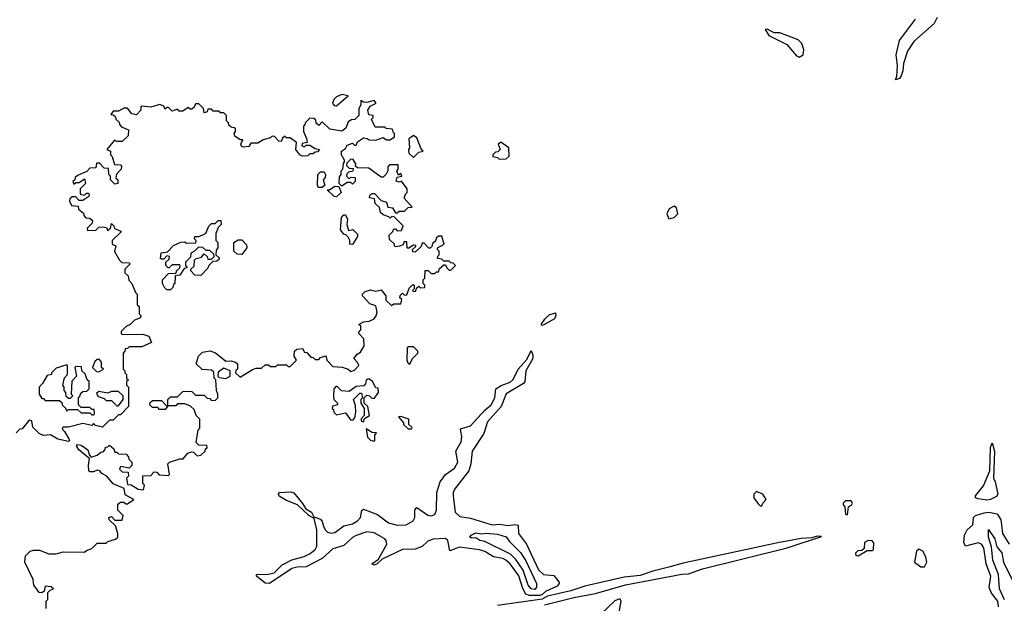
# Model space of a CAD drawing. Extents: x 2494106 to 2685573, y 758056 to 915185.
# Tile 188 of 256: x 2656212 to 2661722, y 803064 to 806332. Entities that reach past the tile are written whole.
import ezdxf

# ---------------------------------------------------------------- set-up
doc = ezdxf.new("R2010")
doc.units = 0

msp = doc.modelspace()

# ---------------------------------------------------------------- linework, layer by layer
at = {"layer": '0CON05XD'}
for points in [[(2661346.6, 806343.4), (2661330.2, 806309.8), (2661215, 806209.4), (2661180.9, 806155), (2661157.3, 806087.3), (2661154.4, 806045), (2661145, 806016.7), (2661135, 806003.3), (2661112.5, 805995), (2661120, 806015), (2661124.4, 806075.6), (2661116.4, 806135), (2661135.5, 806215), (2661224.6, 806335)], [(2660575, 806121.4), (2660596.2, 806135), (2660600.8, 806165), (2660588.3, 806198.3), (2660569.1, 806219.1), (2660465, 806258.6), (2660435, 806258.6), (2660395, 806278.8), (2660383.3, 806276.7), (2660403.8, 806243.8), (2660505, 806193.3), (2660559.3, 806129.3), (2660575, 806121.4)], [(2657985, 805850), (2658050, 805905), (2658015, 805912.5), (2657985, 805900), (2657970, 805885), (2657962.5, 805865), (2657971.7, 805851.7), (2657985, 805850)], [(2656585, 803887.5), (2656542.7, 803922.7), (2656530, 803945), (2656535, 803952.5), (2656555, 803950), (2656593, 803923), (2656602.5, 803892.5), (2656612.5, 803882.5), (2656645, 803892.5), (2656665, 803910), (2656678.3, 803911.7), (2656690, 803925), (2656691.7, 803938.3), (2656705, 803940), (2656715, 803950), (2656738.3, 803928.3), (2656745, 803910), (2656755, 803910), (2656765, 803900), (2656808.3, 803898.3), (2656820, 803885), (2656821.7, 803871.7), (2656840, 803855), (2656840, 803835), (2656825, 803820), (2656775, 803830), (2656770, 803815), (2656785, 803800), (2656818.3, 803798.3), (2656820, 803775), (2656810, 803765), (2656815, 803730), (2656835, 803727.5), (2656875, 803702.5), (2656905, 803700), (2656910, 803725), (2656900, 803735), (2656901.7, 803778.3), (2656945, 803780), (2656965, 803800), (2656978.3, 803798.3), (2656993, 803783), (2657045, 803780), (2657050, 803785), (2657040, 803845), (2657050, 803855), (2657107, 803873), (2657127, 803873), (2657152.5, 803905), (2657175, 803912.5), (2657185, 803910), (2657205, 803890), (2657225, 803892.5), (2657250, 803915), (2657251.7, 803928.3), (2657260, 803935), (2657258.3, 803948.3), (2657215, 803950), (2657200, 803965), (2657210, 804035), (2657220, 804045), (2657220, 804095), (2657200, 804115), (2657188.3, 804148.3), (2657168.3, 804168.3), (2657135, 804180), (2657095, 804180), (2657085, 804170), (2657040, 804170), (2657025, 804150), (2656995, 804150), (2656985, 804160), (2656955, 804160), (2656940, 804175), (2656941.7, 804188.3), (2656955, 804200), (2657005, 804200), (2657031.7, 804171.7), (2657040, 804170), (2657040, 804205), (2657055, 804220), (2657095, 804220), (2657125, 804250), (2657135, 804252.5), (2657175, 804250), (2657195, 804230), (2657245, 804230), (2657261.7, 804211.7), (2657275, 804210), (2657285, 804200), (2657308.3, 804201.7), (2657320, 804215), (2657320, 804235), (2657312.5, 804255), (2657310, 804315), (2657300, 804325), (2657298.3, 804358.3), (2657285, 804370), (2657233, 804373), (2657200, 804405), (2657211.7, 804448.3), (2657235, 804470), (2657277, 804477), (2657307, 804467), (2657365, 804420), (2657395, 804422.5), (2657420, 804415), (2657430, 804405), (2657430, 804375), (2657421.7, 804368.3), (2657420, 804355), (2657445, 804330), (2657515, 804372.5), (2657535, 804380), (2657565, 804380), (2657585, 804400), (2657605, 804400), (2657615, 804390), (2657645, 804390), (2657655, 804400), (2657705, 804400), (2657715, 804390), (2657725, 804390), (2657760, 804425), (2657748.3, 804448.3), (2657750, 804475), (2657763, 804487), (2657795, 804490), (2657805, 804470), (2657818.3, 804468.3), (2657841.7, 804441.7), (2657855, 804440), (2657865, 804430), (2657885, 804430), (2657895, 804440), (2657925, 804450), (2657930, 804425), (2657965, 804390), (2658017, 804387), (2658050, 804375), (2658065, 804362.5), (2658085, 804370), (2658110, 804395), (2658105, 804410), (2658082.5, 804435), (2658100.7, 804459.3), (2658119.3, 804470.7), (2658140, 804505), (2658137.5, 804545), (2658110, 804575), (2658111.7, 804588.3), (2658120, 804595), (2658120, 804615), (2658110, 804625), (2658135, 804640), (2658167, 804643), (2658195, 804657.5), (2658207, 804673), (2658212.5, 804695), (2658205, 804730), (2658171.7, 804741.7), (2658130, 804785), (2658130, 804795), (2658145, 804810), (2658175, 804820), (2658205, 804812.5), (2658235, 804820), (2658260, 804785), (2658261.7, 804761.7), (2658291.7, 804731.7), (2658305, 804740), (2658345, 804740), (2658350, 804765), (2658340, 804775), (2658341.7, 804788.3), (2658355, 804800), (2658365, 804790), (2658378.3, 804791.7), (2658391.7, 804828.3), (2658411.7, 804848.3), (2658420, 804845), (2658420, 804825), (2658410, 804815), (2658415, 804810), (2658428.3, 804811.7), (2658431.7, 804828.3), (2658445, 804840), (2658455, 804830), (2658478.3, 804831.7), (2658480, 804845), (2658470, 804855), (2658470, 804875), (2658480, 804885), (2658481.7, 804928.3), (2658498.3, 804928.3), (2658515, 804910), (2658535, 804910), (2658545, 804920), (2658555, 804920), (2658561.7, 804938.3), (2658585, 804960), (2658595, 804960), (2658601.7, 804941.7), (2658615, 804930), (2658625, 804930), (2658650, 804955), (2658638.3, 804968.3), (2658625, 804970), (2658615, 804980), (2658585, 804980), (2658575, 804990), (2658550, 804995), (2658551.7, 805008.3), (2658560, 805015), (2658560, 805035), (2658550, 805045), (2658550, 805055), (2658587.5, 805075), (2658575, 805120), (2658555, 805120), (2658541.7, 805108.3), (2658538.3, 805091.7), (2658521.7, 805078.3), (2658518.3, 805061.7), (2658508.3, 805051.7), (2658501.7, 805051.7), (2658475, 805080), (2658465, 805080), (2658458.3, 805061.7), (2658425, 805030), (2658411.7, 805031.7), (2658410, 805045), (2658428.3, 805061.7), (2658428.3, 805068.3), (2658415, 805070), (2658385, 805050), (2658380, 805055), (2658378.3, 805088.3), (2658361.7, 805088.3), (2658358.3, 805071.7), (2658337, 805063), (2658315, 805060), (2658310, 805065), (2658310, 805075), (2658281.7, 805101.7), (2658280, 805125), (2658300, 805145), (2658305, 805160), (2658315, 805160), (2658325, 805150), (2658348.3, 805151.7), (2658358.3, 805178.3), (2658308.3, 805228.3), (2658295, 805230), (2658285, 805220), (2658278.3, 805228.3), (2658245, 805240), (2658231.7, 805251.7), (2658225, 805280), (2658201.7, 805301.7), (2658198.3, 805328.3), (2658170, 805335), (2658171.7, 805348.3), (2658181.7, 805358.3), (2658198.3, 805358.3), (2658235, 805320), (2658265, 805310), (2658271.7, 805281.7), (2658298.3, 805278.3), (2658315, 805250), (2658325, 805250), (2658335, 805260), (2658365, 805260), (2658385, 805280), (2658408.3, 805281.7), (2658363, 805333), (2658370, 805355), (2658380, 805365), (2658380, 805385), (2658348.3, 805428.3), (2658335, 805422.5), (2658318.3, 805428.3), (2658325, 805450), (2658350, 805455), (2658345, 805470), (2658331.7, 805461.7), (2658323, 805483), (2658330, 805495), (2658330, 805520), (2658281.7, 805518.3), (2658272.5, 805507.5), (2658272.5, 805485), (2658263, 805467), (2658245, 805450), (2658235, 805450), (2658165, 805500), (2658103, 805503), (2658091.7, 805511.7), (2658092.5, 805525), (2658078.3, 805548.3), (2658065, 805550), (2658041.7, 805528.3), (2658040, 805515), (2658055, 805500), (2658078.3, 805498.3), (2658077, 805483), (2658051.7, 805478.3), (2658041.7, 805468.3), (2658040, 805455), (2658055, 805440), (2658065, 805450), (2658088.3, 805448.3), (2658090, 805425), (2658075, 805410), (2658065, 805420), (2658045, 805420), (2658015, 805400), (2658000, 805415), (2658001.7, 805451.7), (2658010, 805465), (2658010, 805485), (2658020, 805495), (2658023, 805527), (2658030, 805535), (2658030, 805545), (2658012.5, 805575), (2658012.5, 805595), (2658035, 805610), (2658045, 805630), (2658075, 805640), (2658085, 805630), (2658095, 805630), (2658101.7, 805648.3), (2658135, 805670), (2658157, 805667), (2658168.3, 805658.3), (2658205, 805657.5), (2658245, 805672.5), (2658265, 805660), (2658285, 805660), (2658310, 805675), (2658310, 805695), (2658301.7, 805701.7), (2658298.3, 805718.3), (2658263, 805723), (2658255, 805730), (2658200.7, 805730.7), (2658180, 805775), (2658190, 805785), (2658190, 805795), (2658165, 805800), (2658160, 805825), (2658172.5, 805847.5), (2658207.5, 805865), (2658195, 805878.8), (2658155, 805867.5), (2658135, 805870), (2658120, 805880), (2658120, 805855), (2658110, 805835), (2658110, 805795), (2658087, 805773), (2658068.3, 805771.7), (2658050.7, 805759.3), (2658036.2, 805723.8), (2658015, 805707.5), (2657948.3, 805718.3), (2657905, 805760), (2657885, 805740), (2657871.7, 805751.7), (2657868.3, 805768.3), (2657858.3, 805778.3), (2657835, 805780), (2657810, 805755), (2657808.3, 805741.7), (2657800, 805735), (2657800, 805705), (2657817, 805667), (2657820, 805645), (2657791.7, 805638.3), (2657790, 805625), (2657805, 805620), (2657815, 805630), (2657835, 805630), (2657865, 805610), (2657890, 805605), (2657878.3, 805591.7), (2657865, 805590), (2657855, 805580), (2657835, 805580), (2657825, 805570), (2657795, 805567.5), (2657780, 805575), (2657757.5, 805605), (2657760, 805645), (2657725, 805670), (2657705, 805670), (2657695, 805680), (2657681.7, 805668.3), (2657675, 805650), (2657661.7, 805651.7), (2657638.3, 805678.3), (2657625, 805680), (2657615, 805670), (2657575, 805660), (2657545, 805640), (2657505, 805640), (2657495, 805622.5), (2657465, 805617.5), (2657453, 805623), (2657450, 805635), (2657460, 805660), (2657445, 805660), (2657415, 805680), (2657412.5, 805695), (2657420, 805705), (2657420, 805725), (2657395, 805730), (2657381.7, 805741.7), (2657380, 805755), (2657370, 805765), (2657370, 805795), (2657355, 805810), (2657335, 805810), (2657325, 805820), (2657295, 805820), (2657285, 805830), (2657265, 805830), (2657260, 805815), (2657245, 805810), (2657240, 805835), (2657215, 805860), (2657195, 805860), (2657188.3, 805841.7), (2657175, 805830), (2657165, 805830), (2657155, 805840), (2657125, 805820), (2657105, 805820), (2657095, 805830), (2657065, 805820), (2657045, 805840), (2657035, 805840), (2657025, 805830), (2657018.3, 805848.3), (2656996.2, 805856.2), (2656945, 805842.5), (2656895, 805847.5), (2656890, 805845), (2656890, 805825), (2656865, 805800), (2656840, 805805), (2656815, 805836.7), (2656795, 805836.7), (2656765, 805820), (2656735, 805820), (2656721.7, 805801.7), (2656735, 805800), (2656748.3, 805788.3), (2656750, 805775), (2656768.3, 805758.3), (2656770, 805745), (2656781.7, 805731.7), (2656820, 805715), (2656818.3, 805681.7), (2656785, 805650), (2656755, 805650), (2656743, 805657), (2656700, 805605), (2656720, 805595), (2656720, 805575), (2656730, 805565), (2656741.7, 805521.7), (2656775, 805520), (2656781.7, 805511.7), (2656780, 805495), (2656753.3, 805466.7)], [(2658415, 805560), (2658445, 805590), (2658470, 805595), (2658458.3, 805608.3), (2658435, 805670), (2658415, 805682.5), (2658390, 805665), (2658392.5, 805615), (2658387.5, 805605), (2658390, 805585), (2658415, 805560)], [(2658895, 805550), (2658935, 805552.5), (2658951.7, 805568.3), (2658950, 805615), (2658903.6, 805646.4), (2658890, 805635), (2658900, 805605), (2658888.3, 805591.7), (2658875, 805590), (2658860, 805575), (2658860, 805565), (2658885, 805560), (2658895, 805550)], [(2656753.3, 805466.7), (2656750, 805445), (2656760, 805435), (2656760, 805415), (2656745, 805410), (2656720, 805435), (2656720, 805455), (2656710, 805465), (2656708.3, 805498.3), (2656685, 805500), (2656658.3, 805528.3), (2656641.7, 805528.3), (2656638.3, 805501.7), (2656605, 805500), (2656588.3, 805481.7), (2656535, 805460), (2656521.7, 805448.3), (2656520, 805435), (2656510, 805425), (2656515, 805410), (2656525, 805420), (2656545, 805420), (2656575, 805440), (2656580, 805415), (2656550, 805385), (2656550, 805355), (2656575, 805350), (2656585, 805360), (2656595, 805360), (2656600, 805355), (2656598.3, 805341.7), (2656565, 805320), (2656545, 805320), (2656525, 805340), (2656505, 805340), (2656491.7, 805328.3), (2656490, 805315), (2656501.7, 805291.7), (2656538.3, 805288.3), (2656541.7, 805271.7), (2656568.3, 805248.3), (2656570, 805235), (2656581.7, 805221.7), (2656605, 805220), (2656618.3, 805208.3), (2656617, 805193), (2656590, 805165), (2656591.7, 805151.7), (2656637, 805153), (2656655, 805170), (2656675, 805172.5), (2656698.3, 805168.3), (2656705, 805150), (2656720, 805165), (2656725, 805190), (2656738.3, 805178.3), (2656741.7, 805161.7), (2656778.3, 805148.3), (2656778.3, 805141.7), (2656730, 805095), (2656730, 805075), (2656750, 805065), (2656743, 805033), (2656770, 804985), (2656783, 804973), (2656825, 804970), (2656830, 804965), (2656800, 804935), (2656800, 804915), (2656818.3, 804898.3), (2656823, 804873), (2656840, 804855), (2656860, 804805), (2656870, 804795), (2656870, 804735), (2656880, 804725), (2656880, 804685), (2656890, 804675), (2656888.3, 804661.7), (2656855, 804650), (2656830, 804625), (2656810, 804615), (2656780, 804585), (2656780, 804575), (2656785, 804570), (2656901.7, 804571.7), (2656935, 804560), (2656950, 804525), (2656895, 804500), (2656825, 804500), (2656815, 804490), (2656801.7, 804488.3), (2656800, 804475), (2656790, 804465), (2656790, 804375), (2656800, 804365), (2656800, 804355), (2656810, 804345), (2656810, 804325), (2656820, 804315), (2656810, 804305), (2656810, 804285), (2656820, 804275), (2656820, 804165), (2656775, 804120), (2656765, 804120), (2656735, 804090), (2656715, 804090), (2656675, 804050), (2656635, 804060), (2656625, 804070), (2656615, 804060), (2656565, 804070), (2656485, 804050), (2656455, 804050), (2656450, 804045), (2656452.5, 804035), (2656462.5, 804025), (2656487.5, 803985), (2656490, 803975), (2656485, 803970), (2656425, 803982.5), (2656385, 804007.5), (2656343, 804003), (2656320, 804015), (2656285, 804050), (2656280, 804085), (2656265, 804090), (2656225, 804040), (2656211.7, 804038.3), (2656191.7, 804018.3)], [(2657905, 805392.5), (2657883, 805393), (2657877.5, 805405), (2657880, 805465), (2657895, 805480), (2657915, 805480), (2657922.5, 805465), (2657921.7, 805448.3), (2657910, 805435), (2657920, 805405), (2657905, 805392.5)], [(2657985, 805340), (2657971.7, 805341.7), (2657931.7, 805378.3), (2657945, 805380), (2657975, 805400), (2657998.3, 805398.3), (2658010, 805365), (2657985, 805340)], [(2659845, 805216.2), (2659875, 805224.4), (2659895.7, 805245), (2659887.7, 805277.7), (2659875, 805287.5), (2659847.3, 805272.7), (2659834, 805245), (2659845, 805216.2)], [(2657055, 804820), (2657035, 804820), (2657021.7, 804831.7), (2657010, 804855), (2657010, 804875), (2657045, 804910), (2657088.3, 804911.7), (2657090, 804925), (2657108.3, 804941.7), (2657110, 804955), (2657105, 804960), (2657065, 804960), (2657048.3, 804941.7), (2657041.7, 804941.7), (2657030, 804955), (2657030, 804975), (2657048.3, 804991.7), (2657050, 805005), (2657035, 805010), (2657018.3, 804991.7), (2657005, 804990), (2657000, 804995), (2657003.3, 805026.7), (2657038.3, 805031.7), (2657071.7, 805068.3), (2657113, 805087), (2657135, 805087.5), (2657145, 805080), (2657198.3, 805081.7), (2657200, 805095), (2657190, 805105), (2657191.7, 805118.3), (2657215, 805117.5), (2657240.7, 805129.3), (2657253, 805137), (2657270, 805175), (2657285, 805190), (2657305, 805190), (2657321.7, 805208.3), (2657338.3, 805208.3), (2657340, 805185), (2657321.7, 805168.3), (2657310, 805135), (2657310, 805095), (2657320, 805085), (2657320, 805055), (2657311.7, 805041.7), (2657310, 805015), (2657328.3, 804998.3), (2657328.3, 804991.7), (2657315, 804980), (2657291.7, 804978.3), (2657270, 804955), (2657265, 804940), (2657225, 804900), (2657191.7, 804901.7), (2657170, 804925), (2657170, 804935), (2657188.3, 804951.7), (2657190, 804985), (2657200, 804995), (2657228.3, 805001.7), (2657245, 805020), (2657260, 805005), (2657265, 804990), (2657285, 804990), (2657300, 805005), (2657298.3, 805018.3), (2657275, 805040), (2657255, 805040), (2657237, 805057), (2657211.7, 805058.3), (2657190, 805035), (2657170, 805025), (2657167, 805003), (2657140, 804975), (2657140, 804955), (2657148.3, 804941.7), (2657131.7, 804938.3), (2657108.3, 804901.7), (2657081.7, 804898.3), (2657080, 804855), (2657071.7, 804848.3), (2657068.3, 804831.7), (2657055, 804820)], [(2658075, 805072.5), (2658060, 805075), (2658060, 805095), (2658050, 805115), (2658037.5, 805127.5), (2658025, 805130), (2658007.5, 805155), (2658012.5, 805225), (2658025, 805240), (2658035, 805240), (2658046.7, 805215), (2658043.3, 805185), (2658051.7, 805151.7), (2658077, 805157), (2658101.7, 805131.7), (2658101.7, 805118.3), (2658075, 805072.5)], [(2657455, 805017.5), (2657428.3, 805018.3), (2657410, 805035), (2657410, 805085), (2657435, 805100), (2657455, 805100), (2657481.7, 805071.7), (2657482.5, 805055), (2657455, 805017.5)], [(2659135, 804620), (2659130, 804625), (2659150, 804655), (2659175, 804678.8), (2659210, 804690), (2659212.5, 804675), (2659205, 804657.5), (2659145, 804622.5), (2659135, 804620)], [(2659122.6, 803107.5), (2659065, 803108.3), (2659045.1, 803115.1), (2659027.3, 803147.3), (2659005, 803218.5), (2658955.9, 803285), (2658931.9, 803305), (2658914.7, 803314.7), (2658863.4, 803323.4), (2658815, 803354.2), (2658784.1, 803364.1), (2658672.2, 803377.8), (2658618.6, 803358.6), (2658608.7, 803415), (2658595, 803426.9), (2658525, 803423.9), (2658495, 803411.1), (2658465, 803382.5), (2658425, 803367.3), (2658355, 803364.6), (2658239.7, 803310.3), (2658212.5, 803285), (2658195, 803277.5), (2658182.5, 803285), (2658219.6, 803310.5), (2658266.4, 803395), (2658263.5, 803415), (2658255.5, 803425), (2658195, 803458), (2658155, 803463.4), (2658095, 803443.4), (2658075, 803432.9), (2658025, 803387.7), (2657965, 803369.6), (2657904.3, 803315), (2657815, 803267.3), (2657765, 803266.5), (2657735, 803259.4), (2657610, 803175), (2657585, 803177.5), (2657536.7, 803215), (2657537.5, 803225), (2657545, 803227.5), (2657594.5, 803224.4), (2657635.4, 803234.5), (2657680.2, 803279.8), (2657735, 803306.5), (2657804.6, 803325.4), (2657837, 803343), (2657865.3, 803364.7), (2657875.4, 803384.6), (2657874.6, 803475), (2657858.8, 803538.8), (2657830, 803555), (2657765.7, 803615.7), (2657705, 803640), (2657664.5, 803664.5), (2657660, 803675), (2657665.9, 803684.1), (2657728.8, 803688.8), (2657745, 803682.5), (2657795, 803623.3), (2657812.3, 803592.3), (2657844, 803575), (2657857.5, 803547.5), (2657895, 803534.4), (2657905, 803522), (2657912.1, 803495), (2657921.1, 803475), (2657935, 803462.5), (2657955, 803456.4), (2657975, 803460.4), (2658025, 803497.1), (2658075, 803509.5), (2658101.8, 803525), (2658118.7, 803545), (2658125.6, 803584.4), (2658135, 803591.4), (2658215, 803560.3), (2658275, 803514.2), (2658325, 803501.6), (2658375, 803503.4), (2658412.9, 803525), (2658422.8, 803545), (2658423.6, 803586.4), (2658435, 803600), (2658495, 803557.5), (2658515, 803553.6), (2658535, 803560.4), (2658545.2, 803584.8), (2658545.8, 803685), (2658564.1, 803745), (2658595, 803786), (2658645, 803821.5), (2658663.2, 803855), (2658653, 803915), (2658682.7, 803967.3), (2658685.4, 803995.4), (2658678.6, 804041.4), (2658735, 804058.1), (2658815, 804146.2), (2658849.5, 804175), (2658871.1, 804215), (2658876.2, 804265), (2658907.2, 804282.8), (2658956.9, 804303.1), (2658973.1, 804316.9), (2659002, 804375), (2659050.3, 804429.7), (2659075, 804480), (2659084.2, 804454.2), (2659083.1, 804435), (2659044.3, 804365), (2659038.8, 804305), (2659031.2, 804295), (2658933.6, 804236.4), (2658906.2, 804165), (2658830.7, 804079.3), (2658809.4, 804015), (2658743.5, 803916.5), (2658736.8, 803845), (2658725.2, 803805), (2658646.7, 803705), (2658638, 803685), (2658637.9, 803665), (2658648, 803575), (2658675, 803549.1), (2658735, 803540.8), (2658855, 803503.3), (2658896.8, 803506.7), (2658945, 803499.7), (2658984.7, 803505.3), (2659000.9, 803500.9), (2659004.1, 803455), (2659047.6, 803395), (2659115, 803252.1), (2659142.5, 803225), (2659200.4, 803220.5), (2659228.5, 803185), (2659230.5, 803175), (2659220.2, 803159.8), (2659155, 803130.3), (2659135, 803112.6), (2659122.6, 803107.5)], [(2658395, 804403.3), (2658410, 804435), (2658440, 804465), (2658440, 804475), (2658415, 804500), (2658385, 804500), (2658380, 804495), (2658377.5, 804425), (2658385, 804407.5), (2658395, 804403.3)], [(2656655, 804360), (2656680, 804375), (2656670, 804385), (2656670, 804415), (2656658.3, 804428.3), (2656645, 804430), (2656631.7, 804418.3), (2656620, 804385), (2656641.7, 804361.7), (2656655, 804360)], [(2656625, 804120), (2656630, 804125), (2656628.3, 804148.3), (2656615, 804150), (2656605, 804160), (2656555, 804160), (2656540, 804175), (2656540, 804215), (2656550, 804225), (2656551.7, 804238.3), (2656565, 804250), (2656588.3, 804251.7), (2656600, 804265), (2656600, 804305), (2656590, 804315), (2656578.3, 804348.3), (2656560, 804365), (2656558.3, 804388.3), (2656525, 804390), (2656520, 804385), (2656530, 804335), (2656503, 804307), (2656500, 804235), (2656510, 804225), (2656495, 804210), (2656485, 804210), (2656471.7, 804221.7), (2656470, 804245), (2656460, 804255), (2656460, 804275), (2656452.5, 804285), (2656463, 804327), (2656480, 804345), (2656480, 804395), (2656475, 804400), (2656415, 804380), (2656390, 804355), (2656390, 804345), (2656365, 804340), (2656340, 804295), (2656320, 804275), (2656320, 804235), (2656335, 804210), (2656345, 804210), (2656355, 804200), (2656435, 804200), (2656448.3, 804188.3), (2656450, 804175), (2656470, 804155), (2656475, 804140), (2656485, 804150), (2656535, 804150), (2656555, 804130), (2656605, 804130), (2656615, 804120), (2656625, 804120)], [(2657365, 804322.5), (2657390, 804335), (2657390, 804365), (2657355, 804380), (2657321.7, 804358.3), (2657320, 804335), (2657328.3, 804328.3), (2657365, 804322.5)], [(2658135, 804080), (2658141.7, 804098.3), (2658170, 804115), (2658160, 804165), (2658140, 804185), (2658140, 804215), (2658155, 804230), (2658170, 804225), (2658181.7, 804211.7), (2658195, 804210), (2658220, 804245), (2658218.3, 804268.3), (2658205, 804270), (2658186.4, 804306.4), (2658165, 804320), (2658150, 804315), (2658147, 804293), (2658138.3, 804281.7), (2658095, 804277.5), (2658055, 804250), (2658013, 804253), (2657988.3, 804278.3), (2657981.7, 804278.3), (2657970, 804265), (2657967.5, 804225), (2657970, 804205), (2657990, 804185), (2657990, 804175), (2657961.7, 804168.3), (2657960, 804155), (2657968.3, 804148.3), (2657970, 804135), (2657985, 804120), (2658035, 804130), (2658065, 804090), (2658078.3, 804091.7), (2658087, 804103), (2658092.5, 804135), (2658091.7, 804171.7), (2658080, 804205), (2658115, 804240), (2658125, 804240), (2658130, 804215), (2658120, 804205), (2658120, 804185), (2658140, 804155), (2658140, 804115), (2658123, 804097), (2658122.5, 804085), (2658135, 804080)], [(2656765, 804170), (2656790, 804205), (2656790, 804225), (2656765, 804250), (2656725, 804250), (2656705, 804240), (2656655, 804250), (2656641.7, 804238.3), (2656651.7, 804221.7), (2656685, 804210), (2656695, 804200), (2656725, 804200), (2656755, 804170), (2656765, 804170)], [(2658405, 804040), (2658408.3, 804048.3), (2658390, 804065), (2658390, 804095), (2658345, 804110), (2658331.7, 804108.3), (2658360, 804075), (2658360, 804065), (2658385, 804040), (2658405, 804040)], [(2658195, 803972.5), (2658200, 803975), (2658200, 804005), (2658208.3, 804018.3), (2658185, 804020), (2658150, 804040), (2658157.5, 803995), (2658175, 803977.5), (2658195, 803972.5)], [(2661625, 803641.3), (2661575, 803649.2), (2661560.8, 803655), (2661560.8, 803665), (2661605, 803722), (2661640.9, 803805), (2661644.1, 803935.9), (2661655, 803962.5), (2661667.5, 803915), (2661661.2, 803765), (2661671.2, 803745), (2661685.6, 803675.6), (2661678.1, 803661.9), (2661645, 803644.8), (2661625, 803641.3)], [(2656360, 803035), (2656360, 803075), (2656370, 803085), (2656370, 803125), (2656381.7, 803138.3), (2656400, 803145), (2656387, 803157), (2656355, 803160), (2656348.3, 803131.7), (2656335, 803122.5), (2656320, 803125), (2656290, 803165), (2656287, 803197), (2656240, 803295), (2656245, 803330), (2656270, 803355), (2656288.3, 803361.7), (2656321.7, 803361.7), (2656375, 803340), (2656415, 803340), (2656455, 803352.5), (2656575, 803350), (2656585, 803360), (2656615, 803370), (2656645, 803400), (2656695, 803400), (2656705, 803410), (2656747, 803423), (2656760, 803435), (2656760, 803455), (2656747, 803497), (2656711.7, 803531.7), (2656710, 803545), (2656725, 803550), (2656745, 803530), (2656785, 803530), (2656790, 803555), (2656760, 803585), (2656761.7, 803618.3), (2656775, 803630), (2656795, 803630), (2656805, 803620), (2656815, 803620), (2656850, 803645), (2656801.7, 803671.7), (2656796.7, 803706.7), (2656735, 803732.5), (2656700, 803775), (2656670.7, 803790.7), (2656660, 803805), (2656645, 803810), (2656625, 803800), (2656605, 803800), (2656598.3, 803808.3), (2656596.7, 803835), (2656602.5, 803875), (2656585, 803887.5)], [(2660365, 803610), (2660370, 803625), (2660390, 803645), (2660370, 803675), (2660335, 803690), (2660320, 803675), (2660320, 803655), (2660345, 803620), (2660355, 803610), (2660365, 803610)], [(2660845, 803560), (2660850, 803605), (2660866.4, 803613.6), (2660872.5, 803625), (2660865, 803637.5), (2660833, 803637), (2660820, 803625), (2660820, 803615), (2660830, 803605), (2660833, 803563), (2660845, 803560)], [(2661690.3, 803045), (2661685.7, 803075), (2661650.4, 803120.4), (2661637.9, 803152.1), (2661646.8, 803215), (2661620.4, 803285), (2661607.9, 803375), (2661595, 803394.6), (2661575, 803402.8), (2661504.6, 803384.5), (2661495.5, 803405), (2661498.5, 803445), (2661515, 803474.4), (2661546.5, 803503.5), (2661549.1, 803545), (2661561.1, 803555), (2661608.8, 803571.2), (2661635, 803574.8), (2661682, 803565), (2661701.9, 803531.9), (2661706.1, 803503.9), (2661712.9, 803455), (2661749.2, 803395)], [(2659095, 803141.2), (2659075, 803144.7), (2659057.7, 803165), (2659029.7, 803249.7), (2658988.3, 803308.3), (2658958.5, 803338.5), (2658815, 803410), (2658787.5, 803415), (2658765, 803430), (2658738.3, 803428.3), (2658730, 803435), (2658737.5, 803445), (2658765, 803458), (2658795, 803452.5), (2658823.1, 803456.9), (2658885, 803451.4), (2658935, 803436.2), (2658951.7, 803411.7), (2659015, 803348.6), (2659045, 803301.4), (2659103.3, 803175), (2659104.5, 803155), (2659095, 803141.2)], [(2659148, 803055), (2659312.8, 803097.2), (2659435, 803118.8), (2659602.5, 803167.5), (2659916.5, 803226.5), (2659955, 803228.6), (2660032.4, 803257.6), (2660507.5, 803375), (2660698.3, 803438.3), (2660675, 803440), (2660645, 803430), (2660585, 803426.9), (2660455, 803402.9), (2659925, 803287.8), (2659844.6, 803265.4), (2659755, 803244.5), (2659685, 803220.4), (2659595, 803210.5), (2659375, 803159.6), (2659296.4, 803133.6), (2659165, 803103.3), (2659135, 803088), (2658885, 803051.8)], [(2661722.7, 803082.7), (2661695.3, 803145), (2661690.3, 803225), (2661658.5, 803305), (2661650.9, 803380.9), (2661632.9, 803435), (2661633.6, 803476.4), (2661670, 803425), (2661679.7, 803379.7), (2661707.4, 803347.4), (2661718.5, 803295), (2661786.7, 803155)], [(2660905, 803330), (2660955, 803360), (2660985, 803360), (2660990, 803365), (2660991.7, 803401.7), (2660983, 803413), (2660960, 803415), (2660940, 803405), (2660938.3, 803371.7), (2660925, 803360), (2660901.7, 803358.3), (2660890, 803345), (2660891.7, 803331.7), (2660905, 803330)], [(2661275, 803267.5), (2661288.8, 803295), (2661283.8, 803325), (2661266.7, 803355), (2661243.6, 803366.4), (2661230, 803355), (2661220, 803295), (2661255, 803267.5), (2661275, 803267.5)], [(2659465, 803003.3), (2659545, 803079.6), (2659570, 803090), (2659576.1, 803075), (2659559.3, 802985)]]:
    msp.add_lwpolyline(points, dxfattribs=at)

doc.saveas('drawing.dxf')
